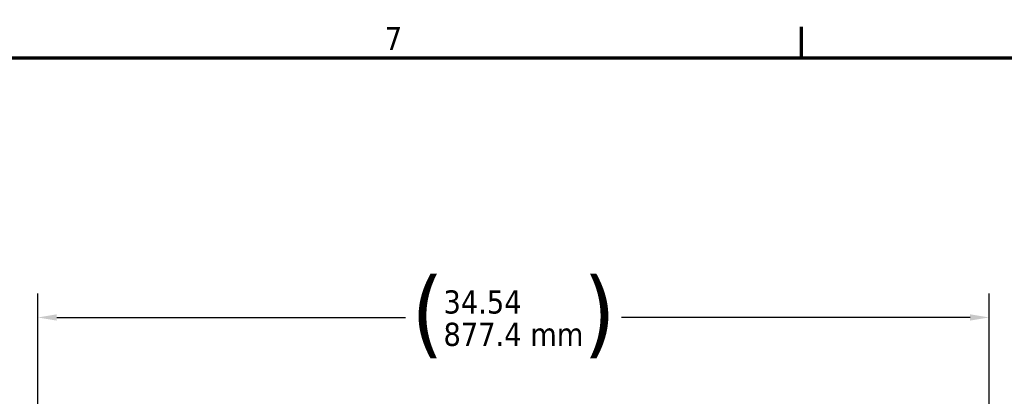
# Model space of a CAD drawing. Header units: inches. Extents: x 1 to 237, y 4 to 150.
# Tile 56 of 148: x 31 to 67, y 135 to 148. Entities that reach past the tile are written whole.
import ezdxf

# ---------------------------------------------------------------- set-up
doc = ezdxf.new("R2010")
doc.units = ezdxf.units.IN
doc.header["$LTSCALE"] = 7
doc.header["$MEASUREMENT"] = 0
doc.layers.add('Border (ANSI)', color=7, linetype='Continuous', lineweight=70)
doc.layers.add('Dimension (ANSI)', color=7, linetype='Continuous', lineweight=25)
doc.styles.add('Dimension Text', font='tahoma.ttf')
doc.dimstyles.new('Dual Dimension', dxfattribs={"dimscale": 7, "dimtxt": 0.12, "dimasz": 0.098425, "dimexe": 0.125, "dimexo": 0.0625, "dimgap": 0.031496, "dimtad": 0, "dimtih": 1, "dimtoh": 1, "dimrnd": 1e-08, "dimzin": 4, "dimdsep": 46, "dimtxsty": 'Dimension Text', "dimcen": 0.09, "dimdle": 0.393701, "dimclrd": 256, "dimclre": 256, "dimclrt": 256, "dimadec": 0, "dimazin": 1, "dimtfac": 1, "dimtofl": 0, "dimtmove": 0, "dimatfit": 3, "dimfxl": 1, "dimtolj": 1, "dimtzin": 4, "dimlwd": -1, "dimlwe": -1, "dimarcsym": 0})

# ---------------------------------------------------------------- blocks, each defined once
blk = doc.blocks.new('Borders Default Border')
at = {"layer": 'Border (ANSI)'}
blk.add_line((8.5, 21), (8.5, 21.16), dxfattribs=at)
at = {"layer": 'Border (ANSI)', "flags": 128}
blk.add_lwpolyline([(0.5, 1), (0.5, 21), (33.5, 21), (33.5, 1), (0.5, 1)], dxfattribs=at)
at = {"layer": 'Border (ANSI)', "insert": (6.3378, 21.04), "char_height": 0.12, "attachment_point": 7, "style": 'Dimension Text'}
blk.add_mtext('7', dxfattribs=at)
blk = doc.blocks.new('*D9')
at = {"layer": 'Defpoints', "color": 0, "transparency": 16777216}
for p in [(66.307, 137.567), (66.307, 126.75), (31.764, 110.533)]:
    blk.add_point(p, dxfattribs=at)
at = {"layer": 'Dimension (ANSI)', "transparency": 16777216}
for p, q in [((31.764, 110.971), (31.764, 138.442)), ((66.307, 127.188), (66.307, 138.442)), ((32.453, 137.567), (45.118, 137.567)), ((65.618, 137.567), (52.954, 137.567))]:
    blk.add_line(p, q, dxfattribs=at)
for points in [[(32.453, 137.682), (32.453, 137.453), (31.764, 137.567)], [(65.618, 137.682), (65.618, 137.453), (66.307, 137.567)]]:
    blk.add_solid(points, dxfattribs=at)
at = {"layer": 'Dimension (ANSI)', "transparency": 16777216, "insert": (49.036, 137.567), "char_height": 0.84, "attachment_point": 5, "style": 'Dimension Text'}
blk.add_mtext('\\A1;{\\H3.0x;(}\\S34.54^ 877.4 mm;{\\H3.0x;)}', dxfattribs=at)

msp = doc.modelspace()

# ---------------------------------------------------------------- block references
at = {"xscale": 7, "yscale": 7, "zscale": 7}
msp.add_blockref('Borders Default Border', (0, 0), dxfattribs=at)

# ---------------------------------------------------------------- dimensions: what is measured, and where the dimension line sits
at = {"layer": 'Dimension (ANSI)'}
dim = msp.add_linear_dim(base=(66.3071, 137.5674), p1=(31.7642, 110.5335), p2=(66.3071, 126.7502), text='{\\H3.0x;(}\\S<>^ 877.4 mm;{\\H3.0x;)}', dimstyle='Dual Dimension', override={"dimgap": 0.031496, "dimtih": 0, "dimtoh": 0, "dimdec": 2, "dimpost": '\\X', "dimtol": 0, "dimlim": 0, "dimtp": 0, "dimtm": 0, "dimtdec": 2, "dimatfit": 1}, dxfattribs=at)
dim.commit()
dim.dimension.update_dxf_attribs({"geometry": '*D9', "text_midpoint": (49.0356, 137.5674), "dimtype": 160})

doc.saveas('drawing.dxf')
